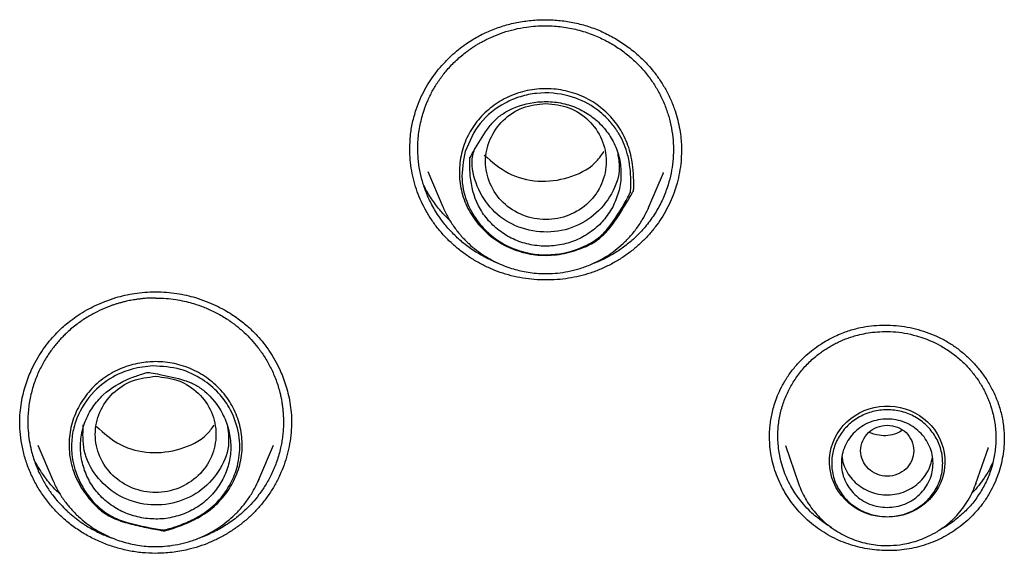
# Model space of a CAD drawing. Header units: millimetres. Extents: x 8 to 849, y 12 to 2010.
# Tile 93 of 113: x 411 to 431, y 1827 to 1838. Entities that reach past the tile are written whole.
import ezdxf

# ---------------------------------------------------------------- set-up
doc = ezdxf.new("R2010")
doc.units = ezdxf.units.MM

msp = doc.modelspace()

# ---------------------------------------------------------------- linework, layer by layer
at = {"color": 7, "linetype": 'Continuous', "lineweight": 30}
for p, q in [((418.834, 1835.779), (418.834, 1835.802)), ((424.46, 1835.762), (424.46, 1835.744)), ((419.206, 1835.322), (419.516, 1834.592)), ((423.789, 1834.592), (424.089, 1835.298)), ((424.083, 1835.301), (424.078, 1835.291)), ((419.516, 1834.592), (419.522, 1834.58)), ((419.522, 1834.58), (419.516, 1834.592)), ((423.769, 1834.55), (423.789, 1834.592)), ((426.288, 1829.811), (426.288, 1829.825)), ((411.129, 1829.647), (411.432, 1828.932)), ((415.705, 1828.932), (416.009, 1829.647)), ((426.614, 1829.642), (426.887, 1828.85)), ((430.561, 1828.85), (430.82, 1829.6)), ((430.816, 1829.601), (430.811, 1829.589)), ((411.432, 1828.932), (411.438, 1828.92)), ((411.438, 1828.92), (411.432, 1828.932)), ((415.685, 1828.89), (415.705, 1828.932)), ((430.551, 1828.825), (430.561, 1828.85)), ((430.561, 1828.85), (430.552, 1828.825))]:
    msp.add_line(p, q, dxfattribs=at)
at = {"color": 7, "linetype": 'Continuous', "lineweight": 30, "flags": 128}
for points in [[(423.789, 1834.592), (423.775, 1834.559), (423.771, 1834.55)], [(428.724, 1828.154), (428.615, 1828.159), (428.508, 1828.173), (428.402, 1828.197), (428.298, 1828.23), (428.198, 1828.271), (428.103, 1828.322), (428.012, 1828.38), (427.928, 1828.446), (427.85, 1828.52), (427.779, 1828.6), (427.717, 1828.685), (427.662, 1828.776), (427.617, 1828.871), (427.58, 1828.97), (427.553, 1829.072), (427.536, 1829.176), (427.528, 1829.28), (427.531, 1829.385), (427.543, 1829.489), (427.565, 1829.592), (427.597, 1829.692), (427.638, 1829.79), (427.688, 1829.883), (427.747, 1829.971), (427.814, 1830.054), (427.888, 1830.131), (427.969, 1830.201), (428.057, 1830.263), (428.15, 1830.318), (428.248, 1830.364), (428.349, 1830.401), (428.454, 1830.429), (428.561, 1830.448), (428.67, 1830.458), (428.779, 1830.458), (428.887, 1830.448), (428.994, 1830.429), (429.099, 1830.401), (429.201, 1830.364), (429.299, 1830.318), (429.392, 1830.263), (429.479, 1830.201), (429.56, 1830.131), (429.635, 1830.054), (429.701, 1829.971), (429.76, 1829.883), (429.81, 1829.79), (429.851, 1829.692), (429.883, 1829.592), (429.905, 1829.489), (429.918, 1829.385), (429.92, 1829.28), (429.913, 1829.176), (429.895, 1829.072), (429.868, 1828.97), (429.832, 1828.871), (429.786, 1828.776), (429.732, 1828.685), (429.669, 1828.6), (429.598, 1828.52), (429.52, 1828.446), (429.436, 1828.38), (429.346, 1828.322), (429.25, 1828.271), (429.15, 1828.23), (429.047, 1828.197), (428.941, 1828.173), (428.833, 1828.159), (428.724, 1828.154)], [(415.705, 1828.932), (415.691, 1828.899), (415.687, 1828.89)]]:
    msp.add_lwpolyline(points, dxfattribs=at)
at = {"color": 7, "linetype": 'Continuous', "lineweight": 30}
for points, knots in [([(418.964, 1836.606), (418.991, 1836.68), (419.044, 1836.823), (419.144, 1837.023), (419.253, 1837.204), (419.38, 1837.383), (419.524, 1837.555), (419.683, 1837.715), (419.836, 1837.848), (419.98, 1837.957), (420.112, 1838.045), (420.238, 1838.119), (420.364, 1838.184), (420.494, 1838.243), (420.673, 1838.314), (420.908, 1838.385), (421.201, 1838.443), (421.5, 1838.472), (421.802, 1838.47), (422.102, 1838.439), (422.396, 1838.377), (422.68, 1838.284), (422.953, 1838.161), (423.211, 1838.011), (423.454, 1837.835), (423.679, 1837.633), (423.866, 1837.425), (424.018, 1837.219), (424.14, 1837.02), (424.245, 1836.806), (424.327, 1836.595), (424.387, 1836.389), (424.428, 1836.197), (424.452, 1836.017), (424.462, 1835.863), (424.462, 1835.774), (424.462, 1835.735)], [0, 0, 0, 0, 0.030426, 0.059292, 0.086582, 0.112275, 0.144002, 0.172809, 0.198672, 0.221586, 0.241556, 0.259375, 0.277196, 0.295169, 0.31332, 0.350149, 0.387666, 0.425436, 0.463184, 0.500843, 0.538367, 0.57577, 0.613244, 0.650814, 0.688618, 0.726938, 0.765752, 0.795185, 0.825075, 0.855727, 0.887077, 0.912683, 0.938767, 0.963257, 0.983642, 1, 1, 1, 1]), ([(419.129, 1836.592), (419.155, 1836.663), (419.208, 1836.806), (419.312, 1837.014), (419.437, 1837.215), (419.589, 1837.415), (419.772, 1837.61), (419.932, 1837.748), (420.048, 1837.834), (420.109, 1837.878), (420.172, 1837.92), (420.237, 1837.96), (420.303, 1837.999), (420.409, 1838.056), (420.562, 1838.129), (420.772, 1838.209), (421.006, 1838.276), (421.231, 1838.318), (421.443, 1838.341), (421.635, 1838.347), (421.817, 1838.341), (421.988, 1838.323), (422.146, 1838.298), (422.306, 1838.263), (422.51, 1838.205), (422.748, 1838.114), (423.006, 1837.982), (423.238, 1837.83), (423.415, 1837.687), (423.547, 1837.561), (423.644, 1837.46), (423.732, 1837.356), (423.812, 1837.252), (423.884, 1837.147), (423.949, 1837.043), (424.03, 1836.898), (424.118, 1836.707), (424.201, 1836.467), (424.259, 1836.221), (424.292, 1835.971), (424.299, 1835.72), (424.281, 1835.47), (424.239, 1835.224), (424.19, 1835.065), (424.166, 1834.986)], [0, 0, 0, 0, 0.028217, 0.056942, 0.086174, 0.115912, 0.149817, 0.184356, 0.193511, 0.202709, 0.211951, 0.221236, 0.230565, 0.239937, 0.264987, 0.292171, 0.321487, 0.352934, 0.375087, 0.398186, 0.42223, 0.440886, 0.460073, 0.479792, 0.500042, 0.536591, 0.571621, 0.605132, 0.637125, 0.654731, 0.671841, 0.688456, 0.704576, 0.720201, 0.735332, 0.749968, 0.781524, 0.812992, 0.844374, 0.875669, 0.906878, 0.938003, 0.969043, 1, 1, 1, 1]), ([(423.47, 1834.927), (423.464, 1834.915), (423.435, 1834.863), (423.353, 1834.722), (423.225, 1834.507), (423.085, 1834.293), (422.96, 1834.128), (422.853, 1834.011), (422.732, 1833.907), (422.596, 1833.822), (422.45, 1833.752), (422.281, 1833.688), (422.089, 1833.632), (421.874, 1833.593), (421.657, 1833.579), (421.44, 1833.592), (421.226, 1833.629), (421.023, 1833.689), (420.831, 1833.771), (420.654, 1833.871), (420.493, 1833.989), (420.348, 1834.123), (420.22, 1834.268), (420.108, 1834.428), (420.013, 1834.602), (419.939, 1834.788), (419.889, 1834.978), (419.863, 1835.169), (419.858, 1835.359), (419.875, 1835.552), (419.914, 1835.744), (419.975, 1835.933), (420.059, 1836.113), (420.163, 1836.28), (420.285, 1836.434), (420.424, 1836.574), (420.578, 1836.698), (420.746, 1836.806), (420.925, 1836.896), (421.116, 1836.965), (421.315, 1837.013), (421.516, 1837.038), (421.717, 1837.041), (421.913, 1837.024), (422.11, 1836.987), (422.304, 1836.927), (422.492, 1836.844), (422.666, 1836.743), (422.825, 1836.624), (422.966, 1836.492), (423.095, 1836.344), (423.207, 1836.181), (423.301, 1836.005), (423.374, 1835.816), (423.424, 1835.618), (423.459, 1835.39), (423.473, 1835.183), (423.474, 1835.027), (423.472, 1834.959), (423.471, 1834.936), (423.47, 1834.929), (423.47, 1834.927), (423.47, 1834.927), (423.47, 1834.927), (423.47, 1834.927), (423.47, 1834.927)], [0, 0, 0, 0, 0.003673, 0.016094, 0.043917, 0.071729, 0.086048, 0.100381, 0.114638, 0.129004, 0.143439, 0.157859, 0.177175, 0.19654, 0.215826, 0.23495, 0.25414, 0.27326, 0.291403, 0.30961, 0.327757, 0.345218, 0.36273, 0.38019, 0.398412, 0.416695, 0.434911, 0.452342, 0.469826, 0.487261, 0.50543, 0.523655, 0.541815, 0.55956, 0.577364, 0.595115, 0.612871, 0.63068, 0.648433, 0.666555, 0.684742, 0.702869, 0.720326, 0.737835, 0.755293, 0.773527, 0.791822, 0.810051, 0.827471, 0.844944, 0.862367, 0.880549, 0.898788, 0.916962, 0.935875, 0.954803, 0.98067, 0.993385, 0.998104, 0.99952, 0.999888, 0.999975, 0.999995, 0.999999, 1, 1, 1, 1]), ([(419.98, 1835.74), (420.068, 1835.944), (420.244, 1836.351), (420.703, 1836.708), (421.121, 1836.885), (421.57, 1836.975), (422.111, 1836.931), (422.62, 1836.698), (422.932, 1836.427), (423.086, 1836.232), (423.153, 1836.127), (423.249, 1835.966), (423.327, 1835.771), (423.373, 1835.556), (423.402, 1835.377), (423.415, 1835.201), (423.414, 1835.04), (423.412, 1834.984), (423.41, 1834.949), (423.408, 1834.922), (423.407, 1834.9), (423.406, 1834.896), (423.406, 1834.894), (423.406, 1834.894), (423.406, 1834.893), (423.406, 1834.893), (423.406, 1834.893), (423.406, 1834.893), (423.406, 1834.893), (423.406, 1834.893), (423.404, 1834.888), (423.386, 1834.854), (423.267, 1834.631), (423.082, 1834.316), (422.794, 1833.967), (422.409, 1833.725), (421.852, 1833.564), (421.38, 1833.602), (421.096, 1833.682), (420.865, 1833.761), (420.551, 1833.95), (420.236, 1834.271), (420.006, 1834.658), (419.875, 1835.175), (419.943, 1835.543), (419.98, 1835.74)], [0, 0, 0, 0, 0.0619727, 0.1242081, 0.1555504, 0.1868943, 0.2491818, 0.3007682, 0.3388404, 0.3632366, 0.3702862, 0.3739046, 0.4161933, 0.4290326, 0.4363464, 0.4676927, 0.4788937, 0.4817764, 0.4833878, 0.4887196, 0.4893974, 0.4897859, 0.4898674, 0.4898759, 0.4898784, 0.4898799, 0.4898811, 0.4898828, 0.4898892, 0.4899152, 0.4901007, 0.4913563, 0.5009909, 0.5631968, 0.5944114, 0.6259457, 0.68819, 0.7504031, 0.7524387, 0.7694595, 0.8174819, 0.8523653, 0.8943834, 0.9435699, 1, 1, 1, 1]), ([(423.037, 1834.585), (423.082, 1834.686), (423.174, 1834.889), (423.219, 1835.22), (423.196, 1835.552), (423.095, 1835.872), (422.922, 1836.162), (422.689, 1836.408), (422.407, 1836.601), (422.087, 1836.726), (421.746, 1836.782), (421.312, 1836.76), (420.925, 1836.635), (420.63, 1836.429), (420.415, 1836.179), (420.252, 1835.912), (420.128, 1835.696), (420.091, 1835.628), (420.083, 1835.612), (420.081, 1835.61), (420.081, 1835.61), (420.081, 1835.61), (420.081, 1835.61), (420.081, 1835.61), (420.081, 1835.61), (420.081, 1835.609), (420.081, 1835.608), (420.08, 1835.592), (420.078, 1835.549), (420.075, 1835.424), (420.088, 1835.101), (420.185, 1834.694), (420.431, 1834.327), (420.675, 1834.091), (420.968, 1833.912), (421.296, 1833.802), (421.639, 1833.762), (421.983, 1833.795), (422.311, 1833.9), (422.605, 1834.074), (422.859, 1834.302), (422.977, 1834.491), (423.037, 1834.585)], [0, 0, 0, 0, 0.034965, 0.070009, 0.105143, 0.140392, 0.175538, 0.210606, 0.245627, 0.280674, 0.315774, 0.350839, 0.413396, 0.437455, 0.461712, 0.516138, 0.535617, 0.54036, 0.540876, 0.541071, 0.541098, 0.541104, 0.541105, 0.541107, 0.541109, 0.541118, 0.541205, 0.541617, 0.546218, 0.554912, 0.581292, 0.649149, 0.684158, 0.719259, 0.754504, 0.789707, 0.824793, 0.85981, 0.894827, 0.929909, 0.965001, 1, 1, 1, 1]), ([(421.653, 1836.735), (421.489, 1836.716), (421.163, 1836.679), (420.745, 1836.402), (420.47, 1836.003), (420.369, 1835.53), (420.47, 1835.058), (420.745, 1834.655), (421.163, 1834.39), (421.653, 1834.293), (422.143, 1834.39), (422.56, 1834.655), (422.836, 1835.058), (422.936, 1835.53), (422.836, 1836.003), (422.56, 1836.402), (422.143, 1836.679), (421.816, 1836.716), (421.653, 1836.735)], [0, 0, 0, 0, 0.0625, 0.125, 0.1875, 0.25, 0.3125, 0.375, 0.4375, 0.5, 0.5625, 0.625, 0.6875, 0.75, 0.8125, 0.875, 0.9375, 1, 1, 1, 1]), ([(418.833, 1835.802), (418.836, 1835.89), (418.842, 1836.069), (418.886, 1836.339), (418.938, 1836.517), (418.964, 1836.606)], [0, 0, 0, 0, 0.320558, 0.659527, 1, 1, 1, 1]), ([(420.66, 1833.423), (420.615, 1833.441), (420.519, 1833.479), (420.337, 1833.571), (420.124, 1833.699), (419.932, 1833.846), (419.792, 1833.973), (419.692, 1834.073), (419.602, 1834.174), (419.515, 1834.282), (419.43, 1834.4), (419.348, 1834.53), (419.255, 1834.698), (419.162, 1834.906), (419.081, 1835.153), (419.027, 1835.403), (418.997, 1835.678), (418.999, 1835.976), (419.04, 1836.292), (419.099, 1836.493), (419.129, 1836.592)], [0, 0, 0, 0, 0.036525, 0.078574, 0.15423, 0.224673, 0.262594, 0.29881, 0.333318, 0.366119, 0.405063, 0.445208, 0.484961, 0.553565, 0.620967, 0.687166, 0.752161, 0.836919, 0.919533, 1, 1, 1, 1]), ([(424.326, 1834.936), (424.301, 1834.868), (424.252, 1834.732), (424.157, 1834.537), (424.046, 1834.349), (423.921, 1834.17), (423.78, 1834), (423.624, 1833.84), (423.452, 1833.69), (423.266, 1833.553), (423.065, 1833.429), (422.851, 1833.321), (422.629, 1833.233), (422.405, 1833.165), (422.178, 1833.115), (421.946, 1833.083), (421.709, 1833.07), (421.472, 1833.075), (421.233, 1833.099), (420.995, 1833.144), (420.763, 1833.208), (420.542, 1833.291), (420.329, 1833.39), (420.124, 1833.507), (419.93, 1833.641), (419.749, 1833.788), (419.583, 1833.947), (419.43, 1834.119), (419.294, 1834.302), (419.174, 1834.494), (419.072, 1834.694), (418.987, 1834.901), (418.919, 1835.116), (418.87, 1835.338), (418.839, 1835.562), (418.834, 1835.711), (418.832, 1835.785)], [0, 0, 0, 0, 0.028132, 0.056263, 0.084574, 0.112792, 0.14101, 0.169959, 0.198907, 0.228707, 0.258507, 0.289219, 0.319931, 0.348974, 0.378017, 0.407857, 0.437697, 0.467571, 0.497443, 0.528208, 0.558971, 0.588327, 0.617685, 0.647895, 0.678106, 0.707426, 0.736943, 0.766263, 0.795785, 0.824675, 0.853765, 0.882752, 0.911739, 0.941537, 0.971336, 1, 1, 1, 1]), ([(423.141, 1835.699), (423.157, 1835.603), (423.207, 1835.318), (423.04, 1834.842), (422.666, 1834.387), (422.133, 1834.098), (421.527, 1834.036), (420.941, 1834.194), (420.463, 1834.563), (420.179, 1835.072), (420.089, 1835.515), (420.163, 1835.738), (420.176, 1835.779)], [0, 0, 0, 0, 0.057723, 0.172297, 0.286888, 0.401465, 0.516048, 0.630597, 0.74515, 0.859723, 0.974312, 1, 1, 1, 1]), ([(420.377, 1835.663), (420.535, 1835.524), (420.851, 1835.246), (421.49, 1835.084), (422.123, 1835.167), (422.62, 1835.403), (422.799, 1835.656), (422.859, 1835.74)], [0, 0, 0, 0, 0.22228, 0.4446945, 0.6670441, 0.8895443, 1, 1, 1, 1]), ([(424.462, 1835.743), (424.46, 1835.674), (424.456, 1835.527), (424.424, 1835.304), (424.38, 1835.104), (424.341, 1834.983), (424.326, 1834.936)], [0, 0, 0, 0, 0.252711, 0.536109, 0.819503, 1, 1, 1, 1]), ([(419.662, 1834.309), (419.607, 1834.364), (419.484, 1834.485), (419.32, 1834.7), (419.195, 1834.888), (419.139, 1835.005), (419.125, 1835.035)], [0, 0, 0, 0, 0.254257, 0.566194, 0.888978, 1, 1, 1, 1]), ([(424.166, 1834.986), (424.132, 1834.896), (424.064, 1834.713), (423.918, 1834.45), (423.752, 1834.218), (423.573, 1834.018), (423.389, 1833.849), (423.185, 1833.694), (422.959, 1833.557), (422.764, 1833.459), (422.641, 1833.417), (422.604, 1833.404)], [0, 0, 0, 0, 0.126575, 0.258054, 0.394441, 0.499986, 0.6083, 0.719385, 0.833244, 0.94988, 1, 1, 1, 1]), ([(419.522, 1834.58), (419.556, 1834.508), (419.623, 1834.364), (419.752, 1834.165), (419.896, 1833.984), (420.05, 1833.826), (420.211, 1833.69), (420.376, 1833.575), (420.54, 1833.479), (420.703, 1833.4), (420.862, 1833.338), (421.015, 1833.29), (421.169, 1833.252), (421.33, 1833.224), (421.505, 1833.206), (421.696, 1833.202), (421.9, 1833.213), (422.116, 1833.246), (422.342, 1833.301), (422.553, 1833.377), (422.747, 1833.468), (422.921, 1833.568), (423.092, 1833.688), (423.258, 1833.828), (423.414, 1833.989), (423.557, 1834.17), (423.679, 1834.358), (423.741, 1834.49), (423.769, 1834.55)], [0, 0, 0, 0, 0.044818, 0.090198, 0.133613, 0.175067, 0.214567, 0.25212, 0.287738, 0.321432, 0.353212, 0.383092, 0.411484, 0.441717, 0.474535, 0.509947, 0.547962, 0.588588, 0.631836, 0.677716, 0.713867, 0.751509, 0.790644, 0.831275, 0.873405, 0.917034, 0.962163, 1, 1, 1, 1]), ([(410.752, 1830.105), (410.754, 1830.178), (410.758, 1830.321), (410.785, 1830.527), (410.825, 1830.719), (410.875, 1830.898), (410.933, 1831.062), (411.005, 1831.233), (411.096, 1831.41), (411.208, 1831.593), (411.33, 1831.761), (411.453, 1831.907), (411.573, 1832.031), (411.69, 1832.137), (411.819, 1832.241), (411.969, 1832.348), (412.137, 1832.451), (412.324, 1832.547), (412.524, 1832.634), (412.73, 1832.705), (412.934, 1832.759), (413.134, 1832.797), (413.347, 1832.824), (413.494, 1832.827), (413.569, 1832.829)], [0, 0, 0, 0, 0.051693, 0.100676, 0.146918, 0.190376, 0.231007, 0.268776, 0.320281, 0.369402, 0.417344, 0.464092, 0.500637, 0.536493, 0.57258, 0.614235, 0.6624, 0.707523, 0.757164, 0.811287, 0.854794, 0.900764, 0.94917, 1, 1, 1, 1]), ([(413.569, 1832.829), (413.644, 1832.827), (413.79, 1832.824), (414.003, 1832.797), (414.203, 1832.759), (414.408, 1832.705), (414.613, 1832.634), (414.814, 1832.547), (414.99, 1832.456), (415.143, 1832.364), (415.273, 1832.274), (415.386, 1832.188), (415.487, 1832.102), (415.582, 1832.012), (415.69, 1831.9), (415.808, 1831.761), (415.929, 1831.593), (416.042, 1831.41), (416.132, 1831.233), (416.205, 1831.062), (416.263, 1830.898), (416.313, 1830.719), (416.353, 1830.527), (416.38, 1830.321), (416.384, 1830.178), (416.385, 1830.105)], [0, 0, 0, 0, 0.050829, 0.099235, 0.145205, 0.188711, 0.242834, 0.292474, 0.337596, 0.378189, 0.414258, 0.445817, 0.475392, 0.505405, 0.535913, 0.582661, 0.630602, 0.679723, 0.731227, 0.768995, 0.809626, 0.853083, 0.899325, 0.948307, 1, 1, 1, 1]), ([(413.569, 1832.699), (413.557, 1832.699), (413.528, 1832.699), (413.472, 1832.697), (413.394, 1832.694), (413.305, 1832.687), (413.217, 1832.676), (413.141, 1832.665), (413.079, 1832.655), (413.022, 1832.644), (412.959, 1832.63), (412.887, 1832.613), (412.81, 1832.592), (412.738, 1832.57), (412.673, 1832.548), (412.613, 1832.526), (412.506, 1832.485), (412.349, 1832.415), (412.142, 1832.299), (411.932, 1832.156), (411.773, 1832.022), (411.66, 1831.912), (411.589, 1831.838), (411.518, 1831.757), (411.449, 1831.671), (411.381, 1831.58), (411.315, 1831.482), (411.252, 1831.377), (411.171, 1831.228), (411.081, 1831.026), (410.996, 1830.762), (410.938, 1830.475), (410.917, 1830.203), (410.924, 1829.956), (410.948, 1829.746), (410.994, 1829.516), (411.068, 1829.274), (411.174, 1829.027), (411.295, 1828.81), (411.425, 1828.621), (411.558, 1828.459), (411.671, 1828.341), (411.76, 1828.258), (411.826, 1828.199), (411.895, 1828.144), (411.965, 1828.09), (412.037, 1828.039), (412.158, 1827.959), (412.335, 1827.858), (412.528, 1827.768), (412.648, 1827.729), (412.685, 1827.717)], [0, 0, 0, 0, 0.004573, 0.012099, 0.022579, 0.036012, 0.048393, 0.058359, 0.066888, 0.073977, 0.081744, 0.09325, 0.10404, 0.114115, 0.123475, 0.132119, 0.140049, 0.169811, 0.201994, 0.236596, 0.273616, 0.287191, 0.301302, 0.31595, 0.331134, 0.346854, 0.36311, 0.379902, 0.39723, 0.43348, 0.471867, 0.51239, 0.555048, 0.585745, 0.615192, 0.643392, 0.68334, 0.720486, 0.754829, 0.786372, 0.815116, 0.841061, 0.853202, 0.865304, 0.877366, 0.889389, 0.901372, 0.913316, 0.948901, 0.984133, 1, 1, 1, 1]), ([(413.569, 1832.699), (413.641, 1832.697), (413.78, 1832.694), (413.978, 1832.67), (414.157, 1832.637), (414.316, 1832.596), (414.455, 1832.552), (414.618, 1832.491), (414.814, 1832.402), (414.985, 1832.304), (415.101, 1832.226), (415.162, 1832.183), (415.224, 1832.137), (415.285, 1832.088), (415.346, 1832.036), (415.436, 1831.955), (415.553, 1831.836), (415.693, 1831.67), (415.827, 1831.48), (415.95, 1831.265), (416.057, 1831.025), (416.122, 1830.824), (416.158, 1830.672), (416.178, 1830.577), (416.193, 1830.479), (416.205, 1830.379), (416.213, 1830.277), (416.217, 1830.169), (416.217, 1830.052), (416.21, 1829.927), (416.196, 1829.801), (416.176, 1829.679), (416.14, 1829.505), (416.075, 1829.287), (415.969, 1829.038), (415.847, 1828.817), (415.715, 1828.624), (415.579, 1828.458), (415.451, 1828.325), (415.33, 1828.215), (415.215, 1828.121), (415.093, 1828.032), (414.966, 1827.951), (414.836, 1827.878), (414.702, 1827.812), (414.586, 1827.761), (414.512, 1827.737), (414.486, 1827.728)], [0, 0, 0, 0, 0.029378, 0.056384, 0.08102, 0.103284, 0.123176, 0.140697, 0.174352, 0.211057, 0.221178, 0.231509, 0.242049, 0.252798, 0.263756, 0.274924, 0.30274, 0.332711, 0.364834, 0.399107, 0.43553, 0.4741, 0.48744, 0.501018, 0.514835, 0.52889, 0.543184, 0.557716, 0.574209, 0.592367, 0.610097, 0.627398, 0.644272, 0.684565, 0.72219, 0.757146, 0.789435, 0.819059, 0.846018, 0.865843, 0.88658, 0.907208, 0.927729, 0.94814, 0.968444, 0.98864, 1, 1, 1, 1]), ([(426.605, 1830.979), (426.649, 1831.047), (426.734, 1831.179), (426.882, 1831.353), (427.034, 1831.504), (427.187, 1831.631), (427.336, 1831.737), (427.488, 1831.829), (427.638, 1831.907), (427.783, 1831.969), (427.916, 1832.017), (428.043, 1832.056), (428.2, 1832.093), (428.392, 1832.124), (428.62, 1832.139), (428.851, 1832.134), (429.082, 1832.109), (429.311, 1832.062), (429.534, 1831.996), (429.749, 1831.91), (429.954, 1831.804), (430.147, 1831.679), (430.327, 1831.536), (430.494, 1831.377), (430.649, 1831.199), (430.79, 1831.001), (430.915, 1830.782), (431.019, 1830.542), (431.095, 1830.285), (431.141, 1830.024), (431.146, 1829.849), (431.148, 1829.763)], [0, 0, 0, 0, 0.0390499, 0.0757052, 0.109928, 0.1416717, 0.1708972, 0.1975787, 0.2262209, 0.2511847, 0.2726279, 0.2932169, 0.3139698, 0.3490556, 0.3847813, 0.4211046, 0.4576233, 0.4941306, 0.5305703, 0.5669, 0.6030931, 0.6392578, 0.6754849, 0.7117762, 0.7489166, 0.787684, 0.8280708, 0.8700884, 0.9134096, 0.9572207, 1, 1, 1, 1]), ([(426.761, 1830.928), (426.809, 1831.002), (426.906, 1831.152), (427.088, 1831.354), (427.252, 1831.499), (427.383, 1831.595), (427.472, 1831.654), (427.565, 1831.71), (427.66, 1831.761), (427.759, 1831.808), (427.861, 1831.85), (427.966, 1831.888), (428.091, 1831.926), (428.243, 1831.962), (428.428, 1831.991), (428.631, 1832.006), (428.853, 1832.002), (429.089, 1831.975), (429.309, 1831.925), (429.506, 1831.861), (429.678, 1831.789), (429.871, 1831.69), (430.073, 1831.558), (430.271, 1831.394), (430.439, 1831.221), (430.56, 1831.067), (430.645, 1830.938), (430.705, 1830.837), (430.757, 1830.737), (430.802, 1830.639), (430.84, 1830.544), (430.872, 1830.451), (430.919, 1830.295), (430.964, 1830.072), (430.982, 1829.78), (430.961, 1829.492), (430.901, 1829.214), (430.808, 1828.947), (430.718, 1828.783), (430.673, 1828.701)], [0, 0, 0, 0, 0.038253, 0.077287, 0.117101, 0.13224, 0.147489, 0.162848, 0.178315, 0.193892, 0.209578, 0.225373, 0.241277, 0.265267, 0.291653, 0.320431, 0.3516, 0.385156, 0.421097, 0.446388, 0.472737, 0.500143, 0.538595, 0.574985, 0.609316, 0.641589, 0.659113, 0.675966, 0.692148, 0.707659, 0.722501, 0.736673, 0.750175, 0.793058, 0.835438, 0.877319, 0.918703, 0.959596, 1, 1, 1, 1]), ([(413.747, 1827.87), (413.74, 1827.871), (413.703, 1827.877), (413.549, 1827.904), (413.343, 1827.945), (413.109, 1827.998), (412.934, 1828.044), (412.763, 1828.102), (412.598, 1828.178), (412.447, 1828.278), (412.313, 1828.4), (412.184, 1828.543), (412.062, 1828.708), (411.952, 1828.895), (411.867, 1829.093), (411.809, 1829.298), (411.777, 1829.508), (411.772, 1829.716), (411.792, 1829.918), (411.836, 1830.112), (411.901, 1830.297), (411.987, 1830.471), (412.09, 1830.634), (412.212, 1830.787), (412.354, 1830.928), (412.513, 1831.054), (412.685, 1831.16), (412.865, 1831.244), (413.051, 1831.308), (413.232, 1831.35), (413.405, 1831.374), (413.579, 1831.382), (413.764, 1831.373), (413.958, 1831.342), (414.146, 1831.291), (414.327, 1831.22), (414.5, 1831.131), (414.664, 1831.023), (414.818, 1830.896), (414.959, 1830.75), (415.079, 1830.592), (415.178, 1830.422), (415.256, 1830.245), (415.314, 1830.06), (415.351, 1829.869), (415.366, 1829.674), (415.358, 1829.479), (415.326, 1829.285), (415.271, 1829.096), (415.195, 1828.915), (415.099, 1828.746), (414.986, 1828.589), (414.855, 1828.442), (414.705, 1828.309), (414.537, 1828.192), (414.367, 1828.098), (414.199, 1828.021), (414.032, 1827.956), (413.892, 1827.909), (413.797, 1827.883), (413.762, 1827.873), (413.751, 1827.871), (413.748, 1827.87), (413.747, 1827.87), (413.747, 1827.87), (413.747, 1827.87), (413.747, 1827.87)], [0, 0, 0, 0, 0.001988, 0.009943, 0.041765, 0.057829, 0.073936, 0.089965, 0.105922, 0.122143, 0.138477, 0.154779, 0.174478, 0.194222, 0.213882, 0.233332, 0.252852, 0.272298, 0.290454, 0.308674, 0.326834, 0.344289, 0.361794, 0.379249, 0.397469, 0.415749, 0.433964, 0.451405, 0.4689, 0.486345, 0.500817, 0.515289, 0.532586, 0.549939, 0.567237, 0.584507, 0.601828, 0.6191, 0.637318, 0.655594, 0.673804, 0.691407, 0.709066, 0.726674, 0.744589, 0.762559, 0.780469, 0.798467, 0.816529, 0.834534, 0.852041, 0.869599, 0.887105, 0.905372, 0.923708, 0.942005, 0.957465, 0.972928, 0.990001, 0.996964, 0.999202, 0.999809, 0.999957, 0.999991, 0.999998, 1, 1, 1, 1]), ([(413.512, 1831.29), (413.705, 1831.279), (414.068, 1831.258), (414.532, 1831.033), (414.87, 1830.753), (415.136, 1830.392), (415.274, 1830.021), (415.325, 1829.606), (415.286, 1829.237), (415.126, 1828.824), (414.867, 1828.461), (414.577, 1828.233), (414.379, 1828.124), (414.212, 1828.042), (414.043, 1827.975), (413.885, 1827.925), (413.83, 1827.91), (413.796, 1827.9), (413.769, 1827.893), (413.746, 1827.887), (413.742, 1827.886), (413.741, 1827.886), (413.74, 1827.886), (413.74, 1827.886), (413.74, 1827.886), (413.74, 1827.886), (413.74, 1827.886), (413.74, 1827.886), (413.739, 1827.886), (413.734, 1827.887), (413.694, 1827.893), (413.432, 1827.937), (413.062, 1828.01), (412.633, 1828.164), (412.274, 1828.442), (411.942, 1828.903), (411.809, 1829.449), (411.837, 1829.889), (411.957, 1830.313), (412.242, 1830.757), (412.675, 1831.078), (413.1, 1831.248), (413.368, 1831.275), (413.512, 1831.29)], [0, 0, 0, 0, 0.052433, 0.098931, 0.139432, 0.173853, 0.223983, 0.249541, 0.292688, 0.327904, 0.374194, 0.416434, 0.429276, 0.436608, 0.46794, 0.479134, 0.482016, 0.483628, 0.488957, 0.489635, 0.490023, 0.490105, 0.490114, 0.490116, 0.490118, 0.490119, 0.49012, 0.490127, 0.490153, 0.490338, 0.491593, 0.501222, 0.5634, 0.594601, 0.626121, 0.688338, 0.750523, 0.781779, 0.813033, 0.875097, 0.926438, 0.960482, 1, 1, 1, 1]), ([(413.317, 1828.133), (413.431, 1828.122), (413.659, 1828.101), (414, 1828.161), (414.321, 1828.285), (414.605, 1828.477), (414.837, 1828.725), (415.008, 1829.014), (415.111, 1829.332), (415.136, 1829.664), (415.086, 1829.994), (414.93, 1830.385), (414.687, 1830.701), (414.392, 1830.908), (414.079, 1831.028), (413.766, 1831.094), (413.515, 1831.141), (413.435, 1831.154), (413.418, 1831.157), (413.415, 1831.158), (413.415, 1831.158), (413.414, 1831.158), (413.414, 1831.158), (413.414, 1831.158), (413.414, 1831.158), (413.414, 1831.158), (413.412, 1831.157), (413.396, 1831.153), (413.353, 1831.142), (413.229, 1831.106), (412.915, 1830.994), (412.543, 1830.78), (412.257, 1830.441), (412.099, 1830.144), (412.013, 1829.82), (412.005, 1829.486), (412.073, 1829.159), (412.211, 1828.854), (412.416, 1828.586), (412.679, 1828.371), (412.982, 1828.208), (413.205, 1828.158), (413.317, 1828.133)], [0, 0, 0, 0, 0.034965, 0.070009, 0.105143, 0.140392, 0.175538, 0.210606, 0.245626, 0.280673, 0.315774, 0.350838, 0.413396, 0.437455, 0.461712, 0.516138, 0.535617, 0.54036, 0.540876, 0.541071, 0.541098, 0.541104, 0.541105, 0.541107, 0.541109, 0.541118, 0.541205, 0.541617, 0.546218, 0.554912, 0.581292, 0.649149, 0.684158, 0.71926, 0.754504, 0.789707, 0.824793, 0.85981, 0.894827, 0.929909, 0.965002, 1, 1, 1, 1]), ([(413.569, 1831.075), (413.405, 1831.056), (413.079, 1831.019), (412.661, 1830.743), (412.386, 1830.343), (412.285, 1829.87), (412.386, 1829.398), (412.661, 1828.996), (413.079, 1828.731), (413.569, 1828.633), (414.059, 1828.731), (414.476, 1828.996), (414.752, 1829.398), (414.852, 1829.87), (414.752, 1830.343), (414.476, 1830.743), (414.059, 1831.019), (413.732, 1831.056), (413.569, 1831.075)], [0, 0, 0, 0, 0.0625, 0.125, 0.1875, 0.25, 0.3125, 0.375, 0.4375, 0.5, 0.5625, 0.625, 0.6875, 0.75, 0.8125, 0.875, 0.9375, 1, 1, 1, 1]), ([(426.286, 1829.821), (426.286, 1829.84), (426.286, 1829.886), (426.29, 1829.971), (426.299, 1830.081), (426.317, 1830.206), (426.345, 1830.341), (426.383, 1830.484), (426.437, 1830.64), (426.509, 1830.809), (426.572, 1830.921), (426.605, 1830.979)], [0, 0, 0, 0, 0.04865, 0.118834, 0.210665, 0.324231, 0.43082, 0.551495, 0.686407, 0.835787, 1, 1, 1, 1]), ([(427.568, 1827.942), (427.565, 1827.944), (427.505, 1827.976), (427.4, 1828.047), (427.259, 1828.154), (427.122, 1828.277), (426.995, 1828.411), (426.888, 1828.545), (426.801, 1828.672), (426.72, 1828.807), (426.64, 1828.968), (426.572, 1829.142), (426.509, 1829.356), (426.464, 1829.61), (426.453, 1829.9), (426.48, 1830.181), (426.543, 1830.448), (426.634, 1830.699), (426.719, 1830.853), (426.761, 1830.928)], [0, 0, 0, 0, 0.0031988, 0.0579492, 0.1084509, 0.1546997, 0.2160771, 0.2678703, 0.302399, 0.3494357, 0.4044415, 0.4586269, 0.5119907, 0.5990583, 0.6838386, 0.7663267, 0.8465186, 0.9244107, 1, 1, 1, 1]), ([(413.569, 1827.404), (413.476, 1827.407), (413.291, 1827.412), (413.016, 1827.453), (412.748, 1827.519), (412.488, 1827.609), (412.238, 1827.723), (412.001, 1827.861), (411.778, 1828.021), (411.572, 1828.202), (411.386, 1828.402), (411.221, 1828.619), (411.08, 1828.849), (410.962, 1829.092), (410.87, 1829.344), (410.803, 1829.603), (410.76, 1829.867), (410.755, 1830.044), (410.752, 1830.133)], [0, 0, 0, 0, 0.063019, 0.125672, 0.188094, 0.2504, 0.31269, 0.375067, 0.43764, 0.50054, 0.563484, 0.62617, 0.68869, 0.751101, 0.813443, 0.875751, 0.938068, 1, 1, 1, 1]), ([(416.385, 1830.133), (416.383, 1830.057), (416.38, 1829.903), (416.348, 1829.676), (416.298, 1829.453), (416.231, 1829.237), (416.145, 1829.026), (416.04, 1828.821), (415.918, 1828.624), (415.781, 1828.439), (415.629, 1828.268), (415.465, 1828.111), (415.288, 1827.968), (415.098, 1827.838), (414.895, 1827.723), (414.682, 1827.624), (414.462, 1827.542), (414.258, 1827.485), (414.073, 1827.447), (413.907, 1827.422), (413.738, 1827.407), (413.625, 1827.405), (413.569, 1827.404)], [0, 0, 0, 0, 0.052595, 0.108214, 0.160217, 0.212221, 0.265641, 0.31906, 0.372492, 0.426302, 0.478212, 0.530483, 0.582568, 0.634653, 0.688199, 0.741746, 0.794548, 0.847712, 0.885509, 0.923307, 0.961653, 1, 1, 1, 1]), ([(415.06, 1830.03), (415.075, 1829.898), (415.11, 1829.574), (414.893, 1829.081), (414.487, 1828.65), (413.928, 1828.41), (413.32, 1828.386), (412.75, 1828.596), (412.306, 1828.993), (412.047, 1829.518), (412.062, 1829.889), (412.07, 1830.068)], [0, 0, 0, 0, 0.079876, 0.195986, 0.312058, 0.428139, 0.544238, 0.660355, 0.776456, 0.892564, 1, 1, 1, 1]), ([(412.34, 1830.036), (412.497, 1829.896), (412.812, 1829.617), (413.45, 1829.454), (414.082, 1829.539), (414.563, 1829.761), (414.732, 1829.995), (414.779, 1830.06)], [0, 0, 0, 0, 0.227857, 0.455857, 0.68379, 0.911885, 1, 1, 1, 1]), ([(428.724, 1830.062), (428.652, 1830.054), (428.509, 1830.037), (428.325, 1829.916), (428.204, 1829.74), (428.159, 1829.532), (428.204, 1829.324), (428.325, 1829.147), (428.509, 1829.03), (428.724, 1828.988), (428.94, 1829.03), (429.124, 1829.147), (429.245, 1829.324), (429.289, 1829.532), (429.245, 1829.74), (429.124, 1829.916), (428.94, 1830.037), (428.796, 1830.054), (428.724, 1830.062)], [0, 0, 0, 0, 0.0625, 0.125, 0.1875, 0.25, 0.3125, 0.375, 0.4375, 0.5, 0.5625, 0.625, 0.6875, 0.75, 0.8125, 0.875, 0.9375, 1, 1, 1, 1]), ([(429.038, 1829.955), (428.998, 1829.931), (428.855, 1829.847), (428.596, 1829.824), (428.412, 1829.888), (428.343, 1829.912)], [0, 0, 0, 0, 0.1938278, 0.6958358, 1, 1, 1, 1]), ([(430.823, 1828.618), (430.781, 1828.552), (430.704, 1828.431), (430.57, 1828.269), (430.431, 1828.125), (430.278, 1827.992), (430.115, 1827.872), (429.943, 1827.766), (429.762, 1827.675), (429.572, 1827.598), (429.376, 1827.538), (429.178, 1827.494), (428.976, 1827.467), (428.77, 1827.457), (428.564, 1827.464), (428.362, 1827.486), (428.162, 1827.525), (427.965, 1827.579), (427.771, 1827.65), (427.585, 1827.736), (427.405, 1827.839), (427.234, 1827.957), (427.075, 1828.088), (426.931, 1828.229), (426.801, 1828.379), (426.683, 1828.539), (426.577, 1828.71), (426.487, 1828.889), (426.411, 1829.077), (426.352, 1829.272), (426.312, 1829.47), (426.289, 1829.658), (426.287, 1829.779), (426.286, 1829.835)], [0, 0, 0, 0, 0.037726, 0.069504, 0.101283, 0.133978, 0.166674, 0.198449, 0.230224, 0.262919, 0.295614, 0.32736, 0.359107, 0.391791, 0.424477, 0.456066, 0.487656, 0.520119, 0.552582, 0.584832, 0.617082, 0.650338, 0.683594, 0.714889, 0.746184, 0.778334, 0.810483, 0.842699, 0.874914, 0.908113, 0.941312, 0.972799, 1, 1, 1, 1]), ([(431.148, 1829.795), (431.148, 1829.786), (431.151, 1829.711), (431.139, 1829.569), (431.112, 1829.371), (431.067, 1829.177), (431.004, 1828.985), (430.925, 1828.797), (430.857, 1828.677), (430.823, 1828.618)], [0, 0, 0, 0, 0.021393, 0.183003, 0.344613, 0.506024, 0.667433, 0.833718, 1, 1, 1, 1]), ([(411.589, 1828.632), (411.541, 1828.678), (411.423, 1828.792), (411.28, 1828.971), (411.151, 1829.158), (411.088, 1829.273), (411.057, 1829.33)], [0, 0, 0, 0, 0.226578, 0.55274, 0.77779, 1, 1, 1, 1]), ([(427.788, 1829.405), (427.793, 1829.368), (427.806, 1829.272), (427.868, 1829.125), (427.965, 1828.971), (428.094, 1828.839), (428.246, 1828.734), (428.417, 1828.659), (428.599, 1828.618), (428.787, 1828.612), (428.972, 1828.642), (429.147, 1828.706), (429.306, 1828.801), (429.443, 1828.924), (429.552, 1829.071), (429.629, 1829.23), (429.651, 1829.342), (429.662, 1829.395)], [0, 0, 0, 0, 0.042797, 0.111671, 0.180546, 0.249421, 0.318296, 0.387171, 0.456045, 0.52492, 0.593795, 0.66267, 0.731545, 0.80042, 0.869294, 0.938169, 1, 1, 1, 1]), ([(430.911, 1829.291), (430.891, 1829.246), (430.839, 1829.135), (430.741, 1828.974), (430.62, 1828.81), (430.535, 1828.707), (430.484, 1828.658), (430.481, 1828.656)], [0, 0, 0, 0, 0.199005, 0.492596, 0.731284, 0.985524, 1, 1, 1, 1]), ([(411.438, 1828.92), (411.472, 1828.848), (411.539, 1828.704), (411.668, 1828.505), (411.812, 1828.325), (411.966, 1828.167), (412.127, 1828.03), (412.292, 1827.915), (412.456, 1827.819), (412.619, 1827.741), (412.778, 1827.678), (412.931, 1827.63), (413.085, 1827.593), (413.246, 1827.564), (413.421, 1827.546), (413.612, 1827.542), (413.816, 1827.554), (414.032, 1827.586), (414.258, 1827.642), (414.469, 1827.717), (414.663, 1827.808), (414.837, 1827.908), (415.008, 1828.028), (415.174, 1828.168), (415.33, 1828.329), (415.473, 1828.51), (415.595, 1828.698), (415.657, 1828.83), (415.685, 1828.89)], [0, 0, 0, 0, 0.044818, 0.090198, 0.133613, 0.175067, 0.214567, 0.25212, 0.287738, 0.321432, 0.353212, 0.383092, 0.411484, 0.441717, 0.474535, 0.509947, 0.547962, 0.588588, 0.631836, 0.677716, 0.713867, 0.751509, 0.790644, 0.831275, 0.873405, 0.917034, 0.962163, 1, 1, 1, 1]), ([(426.887, 1828.85), (426.907, 1828.797), (426.948, 1828.689), (427.028, 1828.534), (427.124, 1828.385), (427.236, 1828.242), (427.363, 1828.107), (427.505, 1827.983), (427.66, 1827.873), (427.824, 1827.778), (427.995, 1827.701), (428.17, 1827.641), (428.347, 1827.599), (428.554, 1827.568), (428.789, 1827.561), (429.02, 1827.584), (429.22, 1827.626), (429.397, 1827.68), (429.582, 1827.756), (429.77, 1827.859), (429.958, 1827.991), (430.123, 1828.14), (430.264, 1828.3), (430.381, 1828.465), (430.48, 1828.641), (430.528, 1828.765), (430.551, 1828.825)], [0, 0, 0, 0, 0.03579, 0.072367, 0.109747, 0.147959, 0.187035, 0.227017, 0.267492, 0.307422, 0.346769, 0.385535, 0.423724, 0.46134, 0.51667, 0.570728, 0.606593, 0.64519, 0.686961, 0.731934, 0.780138, 0.831598, 0.872355, 0.914962, 0.95942, 1, 1, 1, 1]), ([(430.673, 1828.701), (430.623, 1828.624), (430.521, 1828.468), (430.329, 1828.257), (430.124, 1828.084), (429.948, 1827.962), (429.845, 1827.91), (429.809, 1827.892)], [0, 0, 0, 0, 0.230973, 0.468653, 0.713063, 0.900864, 1, 1, 1, 1])]:
    msp.add_open_spline(points, degree=3, knots=knots, dxfattribs=at)
for points in [[(429.874, 1829.273), (429.872, 1829.224), (429.869, 1829.128), (429.838, 1828.985), (429.79, 1828.847), (429.723, 1828.717), (429.639, 1828.596), (429.54, 1828.487), (429.426, 1828.391), (429.301, 1828.31), (429.166, 1828.246), (429.023, 1828.199), (428.875, 1828.171), (428.724, 1828.161), (428.574, 1828.171), (428.426, 1828.199), (428.283, 1828.246), (428.148, 1828.31), (428.022, 1828.391), (427.909, 1828.487), (427.809, 1828.596), (427.725, 1828.717), (427.659, 1828.847), (427.61, 1828.985), (427.581, 1829.128), (427.571, 1829.273), (427.581, 1829.418), (427.61, 1829.56), (427.659, 1829.698), (427.725, 1829.828), (427.809, 1829.949), (427.909, 1830.059), (428.022, 1830.154), (428.148, 1830.235), (428.283, 1830.299), (428.426, 1830.346), (428.574, 1830.375), (428.724, 1830.384), (428.875, 1830.375), (429.023, 1830.346), (429.166, 1830.299), (429.301, 1830.235), (429.426, 1830.154), (429.54, 1830.059), (429.639, 1829.949), (429.723, 1829.828), (429.79, 1829.698), (429.838, 1829.56), (429.869, 1829.418), (429.872, 1829.321), (429.874, 1829.273)], [(429.674, 1829.273), (429.671, 1829.213), (429.664, 1829.093), (429.607, 1828.92), (429.519, 1828.761), (429.4, 1828.621), (429.255, 1828.507), (429.09, 1828.421), (428.911, 1828.369), (428.724, 1828.351), (428.538, 1828.369), (428.358, 1828.421), (428.193, 1828.507), (428.048, 1828.621), (427.929, 1828.761), (427.841, 1828.92), (427.786, 1829.093), (427.768, 1829.273), (427.786, 1829.452), (427.841, 1829.625), (427.929, 1829.785), (428.048, 1829.924), (428.193, 1830.039), (428.358, 1830.124), (428.538, 1830.176), (428.724, 1830.194), (428.911, 1830.176), (429.09, 1830.124), (429.255, 1830.039), (429.4, 1829.924), (429.519, 1829.785), (429.607, 1829.625), (429.664, 1829.452), (429.671, 1829.333), (429.674, 1829.273)]]:
    msp.add_open_spline(points, degree=3, dxfattribs=at)

doc.saveas('drawing.dxf')
